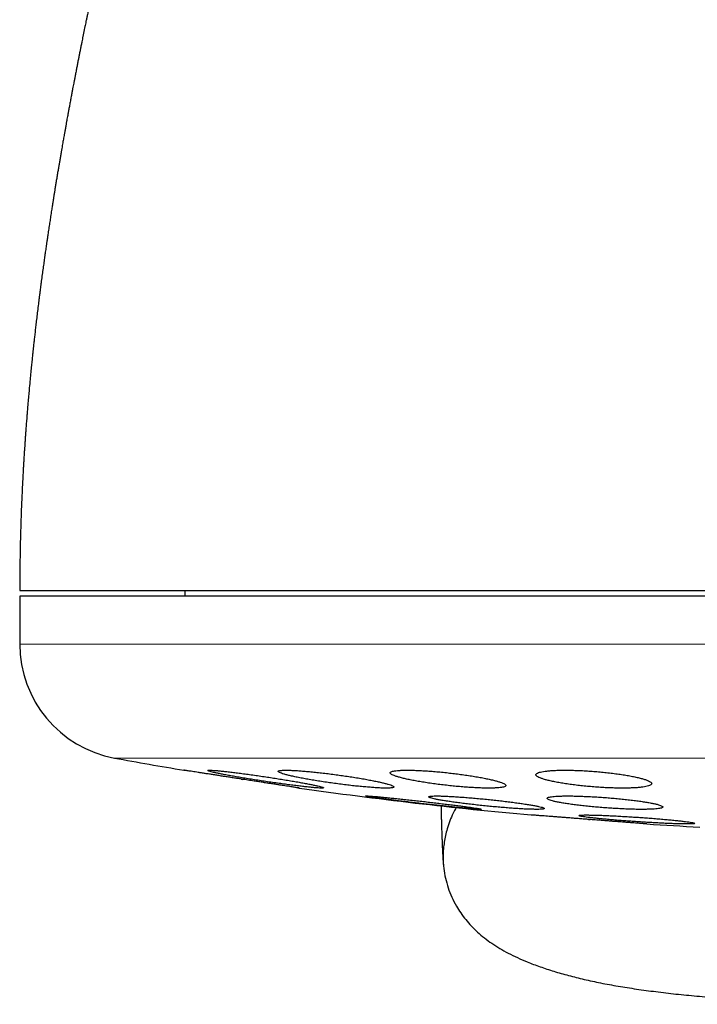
# Model space of a CAD drawing. Header units: millimetres. Extents: x 8 to 811, y 12 to 917.
# Tile 29 of 74: x 456 to 467, y 417 to 434. Entities that reach past the tile are written whole.
import ezdxf

# ---------------------------------------------------------------- set-up
doc = ezdxf.new("R2010")
doc.units = ezdxf.units.MM

msp = doc.modelspace()

# ---------------------------------------------------------------- linework, layer by layer
at = {"color": 7, "linetype": 'Continuous', "lineweight": 30}
for p, q in [((455.604, 423.697), (455.604, 422.871)), ((487.604, 423.697), (455.604, 423.697)), ((458.454, 423.797), (458.454, 423.697)), ((459.429, 420.54), (459.461, 420.535)), ((461.58, 420.247), (461.58, 420.247)), ((464.714, 420.207), (464.714, 420.208)), ((465.429, 419.843), (465.461, 419.841))]:
    msp.add_line(p, q, dxfattribs=at)
at = {"color": 252, "linetype": 'Continuous', "lineweight": 0}
for p, q in [((455.604, 422.871), (487.604, 422.871)), ((457.243, 420.904), (471.604, 420.904))]:
    msp.add_line(p, q, dxfattribs=at)
at = {"color": 7, "linetype": 'Continuous', "lineweight": 30}
for centre, radius, start, end in [((457.604, 422.871), 2, 180, 259.6013), ((471.604, 499.161), 79.564, 259.60133, 260.47734), ((471.604, 499.161), 79.564, 261.9336, 264.83484), ((471.604, 499.161), 79.564, 266.27849, 266.93802)]:
    msp.add_arc(centre, radius, start, end, dxfattribs=at)
for points, knots in [([(460.076, 447.116), (460.076, 447.115), (460.075, 447.113), (460.073, 447.108), (460.071, 447.101), (460.069, 447.093), (460.066, 447.084), (460.063, 447.074), (460.059, 447.063), (460.056, 447.053), (460.053, 447.042), (460.049, 447.031), (460.046, 447.02), (460.043, 447.01), (460.04, 447), (460.037, 446.991), (460.035, 446.982), (460.032, 446.972), (460.028, 446.96), (460.023, 446.945), (460.018, 446.927), (460.012, 446.908), (460.006, 446.888), (460, 446.869), (459.994, 446.85), (459.989, 446.83), (459.982, 446.809), (459.975, 446.784), (459.967, 446.757), (459.958, 446.728), (459.949, 446.696), (459.937, 446.658), (459.923, 446.611), (459.911, 446.568), (459.901, 446.537), (459.896, 446.52), (459.892, 446.504), (459.887, 446.489), (459.883, 446.474), (459.878, 446.457), (459.872, 446.436), (459.865, 446.413), (459.858, 446.389), (459.851, 446.365), (459.845, 446.343), (459.838, 446.319), (459.83, 446.292), (459.821, 446.26), (459.811, 446.227), (459.802, 446.195), (459.793, 446.163), (459.784, 446.133), (459.775, 446.101), (459.765, 446.065), (459.754, 446.026), (459.742, 445.984), (459.73, 445.945), (459.72, 445.908), (459.71, 445.873), (459.7, 445.837), (459.69, 445.801), (459.68, 445.767), (459.671, 445.735), (459.663, 445.705), (459.654, 445.674), (459.644, 445.639), (459.634, 445.602), (459.623, 445.564), (459.613, 445.529), (459.604, 445.495), (459.595, 445.461), (459.584, 445.424), (459.573, 445.383), (459.562, 445.342), (459.551, 445.303), (459.541, 445.266), (459.531, 445.231), (459.521, 445.195), (459.511, 445.158), (459.5, 445.119), (459.489, 445.078), (459.478, 445.037), (459.467, 444.996), (459.456, 444.957), (459.445, 444.916), (459.431, 444.866), (459.416, 444.809), (459.399, 444.747), (459.383, 444.687), (459.369, 444.635), (459.357, 444.592), (459.348, 444.557), (459.338, 444.521), (459.328, 444.484), (459.319, 444.448), (459.31, 444.417), (459.304, 444.393), (459.299, 444.374), (459.293, 444.353), (459.286, 444.327), (459.278, 444.297), (459.268, 444.257), (459.256, 444.211), (459.243, 444.162), (459.23, 444.113), (459.216, 444.063), (459.203, 444.012), (459.19, 443.961), (459.177, 443.914), (459.165, 443.869), (459.154, 443.824), (459.141, 443.778), (459.129, 443.731), (459.118, 443.688), (459.107, 443.645), (459.096, 443.602), (459.084, 443.559), (459.074, 443.521), (459.066, 443.488), (459.058, 443.457), (459.049, 443.422), (459.039, 443.382), (459.028, 443.341), (459.017, 443.3), (459.006, 443.256), (458.995, 443.211), (458.982, 443.162), (458.969, 443.111), (458.955, 443.055), (458.94, 442.999), (458.926, 442.942), (458.912, 442.89), (458.9, 442.84), (458.887, 442.791), (458.875, 442.741), (458.862, 442.689), (458.849, 442.641), (458.838, 442.595), (458.826, 442.548), (458.813, 442.497), (458.8, 442.445), (458.787, 442.395), (458.775, 442.344), (458.762, 442.293), (458.751, 442.25), (458.743, 442.218), (458.737, 442.192), (458.729, 442.162), (458.719, 442.122), (458.707, 442.075), (458.694, 442.022), (458.682, 441.973), (458.671, 441.926), (458.659, 441.878), (458.646, 441.826), (458.633, 441.771), (458.619, 441.715), (458.604, 441.655), (458.589, 441.592), (458.573, 441.53), (458.557, 441.465), (458.544, 441.409), (458.532, 441.362), (458.524, 441.33), (458.518, 441.302), (458.511, 441.273), (458.503, 441.24), (458.494, 441.205), (458.486, 441.17), (458.478, 441.138), (458.471, 441.108), (458.463, 441.076), (458.454, 441.039), (458.444, 440.999), (458.435, 440.96), (458.427, 440.926), (458.419, 440.893), (458.406, 440.839), (458.388, 440.765), (458.365, 440.668), (458.341, 440.568), (458.318, 440.471), (458.293, 440.37), (458.272, 440.281), (458.253, 440.202), (458.238, 440.137), (458.222, 440.071), (458.207, 440.011), (458.195, 439.958), (458.185, 439.916), (458.175, 439.877), (458.166, 439.837), (458.154, 439.79), (458.141, 439.736), (458.129, 439.683), (458.117, 439.636), (458.107, 439.591), (458.095, 439.543), (458.083, 439.494), (458.072, 439.448), (458.063, 439.408), (458.054, 439.37), (458.044, 439.329), (458.033, 439.284), (458.023, 439.242), (458.014, 439.207), (458.008, 439.179), (458.002, 439.153), (457.995, 439.124), (457.985, 439.084), (457.974, 439.039), (457.963, 438.994), (457.954, 438.955), (457.939, 438.891), (457.919, 438.807), (457.892, 438.695), (457.866, 438.584), (457.838, 438.468), (457.809, 438.348), (457.781, 438.23), (457.753, 438.112), (457.724, 437.988), (457.691, 437.85), (457.657, 437.705), (457.622, 437.555), (457.588, 437.412), (457.546, 437.232), (457.497, 437.023), (457.439, 436.775), (457.382, 436.526), (457.324, 436.275), (457.274, 436.051), (457.229, 435.855), (457.191, 435.687), (457.154, 435.519), (457.116, 435.35), (457.078, 435.175), (457.044, 435.022), (457.014, 434.885), (456.989, 434.771), (456.964, 434.653), (456.938, 434.534), (456.917, 434.437), (456.902, 434.365), (456.893, 434.322), (456.884, 434.279), (456.874, 434.233), (456.864, 434.184), (456.854, 434.137), (456.845, 434.095), (456.837, 434.056), (456.828, 434.012), (456.817, 433.96), (456.805, 433.903), (456.794, 433.849), (456.783, 433.797), (456.772, 433.744), (456.761, 433.688), (456.749, 433.633), (456.739, 433.582), (456.729, 433.534), (456.719, 433.483), (456.708, 433.428), (456.696, 433.372), (456.686, 433.321), (456.676, 433.271), (456.665, 433.214), (456.652, 433.15), (456.639, 433.085), (456.626, 433.02), (456.613, 432.955), (456.6, 432.889), (456.587, 432.819), (456.573, 432.748), (456.56, 432.68), (456.548, 432.618), (456.538, 432.564), (456.528, 432.513), (456.517, 432.458), (456.506, 432.396), (456.492, 432.326), (456.479, 432.252), (456.465, 432.178), (456.452, 432.107), (456.44, 432.044), (456.43, 431.988), (456.421, 431.94), (456.412, 431.892), (456.403, 431.839), (456.392, 431.779), (456.381, 431.717), (456.371, 431.661), (456.362, 431.613), (456.355, 431.571), (456.347, 431.529), (456.339, 431.482), (456.33, 431.429), (456.32, 431.37), (456.309, 431.305), (456.297, 431.237), (456.286, 431.171), (456.274, 431.104), (456.262, 431.032), (456.249, 430.955), (456.236, 430.878), (456.224, 430.805), (456.213, 430.736), (456.203, 430.672), (456.193, 430.614), (456.186, 430.569), (456.181, 430.535), (456.177, 430.511), (456.174, 430.49), (456.171, 430.472), (456.167, 430.45), (456.163, 430.42), (456.157, 430.381), (456.149, 430.335), (456.142, 430.285), (456.134, 430.236), (456.127, 430.189), (456.117, 430.125), (456.105, 430.044), (456.092, 429.957), (456.081, 429.882), (456.071, 429.818), (456.063, 429.759), (456.056, 429.71), (456.049, 429.664), (456.042, 429.614), (456.032, 429.547), (456.021, 429.463), (456.007, 429.361), (455.992, 429.253), (455.979, 429.158), (455.969, 429.08), (455.962, 429.026), (455.956, 428.979), (455.951, 428.942), (455.948, 428.915), (455.945, 428.893), (455.942, 428.87), (455.938, 428.838), (455.933, 428.797), (455.923, 428.723), (455.911, 428.624), (455.897, 428.508), (455.885, 428.403), (455.873, 428.304), (455.863, 428.211), (455.853, 428.126), (455.845, 428.052), (455.838, 427.988), (455.832, 427.927), (455.824, 427.858), (455.816, 427.776), (455.806, 427.676), (455.794, 427.563), (455.782, 427.436), (455.77, 427.309), (455.759, 427.183), (455.748, 427.062), (455.739, 426.953), (455.732, 426.862), (455.726, 426.794), (455.722, 426.736), (455.717, 426.683), (455.714, 426.634), (455.709, 426.574), (455.704, 426.508), (455.699, 426.432), (455.694, 426.36), (455.69, 426.295), (455.686, 426.241), (455.683, 426.195), (455.68, 426.152), (455.677, 426.101), (455.673, 426.041), (455.669, 425.971), (455.664, 425.89), (455.659, 425.794), (455.653, 425.68), (455.646, 425.547), (455.64, 425.4), (455.633, 425.24), (455.626, 425.065), (455.62, 424.88), (455.615, 424.685), (455.61, 424.481), (455.607, 424.265), (455.605, 424.035), (455.604, 423.878), (455.604, 423.797)], [0, 0, 0, 0, 0.007658, 0.014918, 0.021786, 0.028264, 0.034355, 0.039964, 0.045205, 0.050081, 0.054594, 0.058828, 0.062687, 0.066174, 0.06929, 0.072038, 0.074417, 0.076437, 0.079994, 0.083851, 0.088005, 0.092456, 0.09686, 0.100892, 0.104555, 0.108206, 0.112237, 0.116645, 0.121429, 0.12643, 0.131463, 0.136527, 0.144391, 0.15236, 0.154845, 0.157144, 0.159241, 0.161138, 0.1629, 0.165186, 0.167793, 0.170721, 0.17373, 0.176546, 0.179168, 0.181599, 0.184928, 0.188466, 0.192204, 0.195824, 0.199163, 0.202222, 0.205371, 0.20893, 0.213023, 0.217128, 0.221199, 0.224344, 0.227554, 0.230827, 0.23414, 0.237231, 0.239977, 0.242456, 0.245064, 0.247966, 0.251223, 0.254411, 0.257306, 0.259911, 0.262556, 0.26548, 0.268682, 0.271961, 0.274963, 0.27769, 0.28028, 0.282826, 0.285464, 0.288386, 0.291313, 0.29431, 0.297143, 0.29981, 0.302499, 0.305449, 0.310043, 0.314027, 0.317845, 0.321803, 0.32393, 0.326108, 0.328365, 0.330701, 0.333046, 0.335101, 0.336369, 0.337473, 0.33868, 0.340215, 0.342076, 0.344188, 0.347336, 0.350207, 0.352819, 0.355927, 0.358847, 0.361687, 0.364502, 0.366798, 0.369281, 0.371942, 0.37447, 0.376881, 0.378985, 0.381323, 0.3838, 0.385883, 0.387493, 0.388958, 0.390825, 0.39297, 0.395107, 0.397228, 0.399314, 0.401715, 0.404121, 0.406722, 0.409381, 0.412362, 0.415139, 0.417687, 0.420014, 0.422325, 0.424789, 0.42718, 0.42963, 0.431622, 0.43364, 0.436204, 0.438695, 0.440866, 0.443157, 0.445616, 0.447808, 0.448921, 0.450008, 0.451329, 0.452894, 0.455318, 0.457653, 0.459826, 0.461763, 0.463781, 0.466142, 0.468537, 0.470756, 0.473402, 0.476129, 0.478733, 0.481266, 0.484238, 0.485803, 0.487084, 0.488139, 0.48931, 0.490654, 0.492142, 0.493607, 0.494889, 0.496001, 0.497261, 0.49878, 0.500505, 0.502066, 0.503393, 0.504609, 0.506056, 0.509683, 0.51327, 0.51657, 0.519995, 0.523019, 0.526724, 0.528911, 0.530976, 0.533141, 0.535447, 0.536957, 0.538345, 0.539573, 0.540774, 0.542283, 0.544233, 0.546067, 0.54748, 0.54883, 0.550398, 0.552144, 0.553626, 0.554868, 0.555958, 0.557272, 0.558849, 0.560241, 0.561374, 0.562232, 0.56292, 0.563844, 0.565045, 0.566705, 0.568164, 0.569364, 0.570437, 0.574191, 0.577446, 0.580935, 0.58463, 0.588342, 0.592189, 0.595639, 0.599321, 0.603674, 0.60839, 0.612633, 0.617445, 0.621511, 0.628984, 0.636409, 0.643849, 0.651304, 0.658779, 0.663687, 0.6687, 0.673533, 0.678458, 0.683494, 0.688821, 0.691815, 0.695416, 0.698744, 0.702054, 0.705703, 0.707114, 0.708276, 0.709444, 0.710773, 0.71226, 0.713653, 0.714843, 0.715868, 0.717039, 0.718632, 0.720332, 0.721879, 0.723284, 0.724772, 0.726416, 0.728096, 0.729512, 0.730744, 0.732159, 0.733858, 0.735507, 0.736912, 0.738192, 0.739803, 0.741736, 0.743616, 0.745399, 0.747224, 0.749121, 0.751052, 0.753136, 0.755106, 0.756854, 0.758374, 0.75968, 0.761172, 0.762985, 0.764961, 0.767072, 0.769203, 0.771222, 0.773032, 0.774564, 0.775932, 0.777059, 0.778559, 0.780403, 0.782149, 0.783742, 0.785123, 0.786188, 0.787288, 0.78863, 0.790148, 0.791675, 0.793624, 0.795539, 0.797361, 0.799147, 0.801154, 0.803371, 0.805521, 0.80755, 0.809466, 0.811274, 0.81294, 0.814352, 0.815135, 0.815806, 0.816365, 0.816814, 0.817368, 0.818188, 0.819274, 0.820623, 0.82204, 0.823405, 0.824717, 0.825977, 0.82874, 0.831413, 0.833199, 0.835025, 0.836711, 0.838038, 0.839166, 0.840525, 0.842138, 0.844727, 0.847531, 0.850521, 0.853698, 0.855404, 0.856941, 0.858221, 0.859246, 0.860015, 0.860455, 0.861054, 0.861927, 0.863076, 0.8645, 0.868006, 0.871213, 0.87411, 0.876699, 0.879381, 0.881718, 0.883745, 0.885461, 0.887037, 0.888743, 0.891101, 0.89383, 0.89693, 0.900418, 0.904302, 0.907401, 0.910714, 0.914241, 0.916368, 0.918241, 0.91982, 0.921105, 0.922583, 0.923875, 0.925965, 0.928064, 0.930064, 0.931851, 0.933422, 0.934504, 0.935606, 0.936979, 0.938628, 0.940554, 0.942756, 0.945236, 0.94848, 0.952103, 0.956107, 0.960493, 0.965263, 0.970419, 0.975635, 0.981199, 0.987113, 0.993378, 1, 1, 1, 1]), ([(455.605, 423.797), (455.605, 423.797), (455.602, 423.797), (455.614, 423.797), (455.643, 423.797), (455.69, 423.797), (455.755, 423.797), (455.836, 423.797), (455.935, 423.797), (456.052, 423.797), (456.185, 423.797), (456.288, 423.797), (456.339, 423.797)], [0, 0, 0, 0, 0.01944, 0.128345, 0.23754, 0.346777, 0.455709, 0.564456, 0.673139, 0.781877, 0.890791, 1, 1, 1, 1]), ([(456.339, 423.797), (456.388, 423.797), (456.487, 423.797), (456.652, 423.797), (456.829, 423.797), (457.021, 423.797), (457.225, 423.797), (457.438, 423.797), (457.659, 423.797), (457.887, 423.797), (458.125, 423.797), (458.374, 423.797), (458.64, 423.797), (458.922, 423.797), (459.22, 423.797), (459.53, 423.797), (459.85, 423.797), (460.181, 423.797), (460.517, 423.797), (460.854, 423.797), (461.194, 423.797), (461.542, 423.797), (461.898, 423.797), (462.269, 423.797), (462.656, 423.797), (463.058, 423.797), (463.468, 423.797), (463.884, 423.797), (464.309, 423.797), (464.732, 423.797), (465.152, 423.797), (465.568, 423.797), (465.99, 423.797), (466.416, 423.797), (466.855, 423.797), (467.307, 423.797), (467.772, 423.797), (468.239, 423.797), (468.71, 423.797), (469.184, 423.797), (469.651, 423.797), (470.11, 423.797), (470.561, 423.797), (471.013, 423.797), (471.466, 423.797), (471.768, 423.797), (471.919, 423.797)], [0, 0, 0, 0, 0.023363, 0.046689, 0.069999, 0.093313, 0.116654, 0.140027, 0.162034, 0.184017, 0.205994, 0.227982, 0.25, 0.273367, 0.296695, 0.320005, 0.343318, 0.366655, 0.390027, 0.412034, 0.434017, 0.455994, 0.477982, 0.5, 0.523367, 0.546695, 0.570005, 0.593318, 0.616655, 0.640027, 0.662034, 0.684017, 0.705994, 0.727982, 0.75, 0.773367, 0.796695, 0.820005, 0.843318, 0.866655, 0.890024, 0.912028, 0.93401, 0.955988, 0.977978, 1, 1, 1, 1]), ([(459.44, 420.538), (459.412, 420.543), (459.356, 420.551), (459.272, 420.564), (459.189, 420.577), (459.107, 420.59), (459.028, 420.602), (458.952, 420.614), (458.879, 420.625), (458.81, 420.636), (458.746, 420.646), (458.688, 420.655), (458.634, 420.663), (458.586, 420.671), (458.545, 420.677), (458.511, 420.682), (458.483, 420.687), (458.461, 420.69), (458.447, 420.692), (458.44, 420.693), (458.44, 420.693), (458.445, 420.693), (458.452, 420.691), (458.455, 420.691)], [0, 0, 0, 0, 0.048635, 0.09727, 0.147313, 0.197355, 0.245992, 0.294629, 0.344695, 0.39476, 0.443124, 0.491489, 0.54129, 0.591091, 0.638909, 0.686726, 0.735962, 0.785197, 0.832517, 0.879837, 0.928545, 0.977254, 1, 1, 1, 1]), ([(459.855, 420.578), (459.817, 420.584), (459.742, 420.595), (459.63, 420.611), (459.522, 420.626), (459.417, 420.64), (459.318, 420.653), (459.225, 420.664), (459.141, 420.673), (459.067, 420.681), (459.002, 420.687), (458.948, 420.691), (458.906, 420.693), (458.876, 420.693), (458.858, 420.692), (458.853, 420.688), (458.86, 420.683), (458.879, 420.675), (458.91, 420.666), (458.952, 420.656), (459.007, 420.644), (459.071, 420.631), (459.145, 420.616), (459.229, 420.601), (459.321, 420.584), (459.419, 420.567), (459.524, 420.55), (459.633, 420.532), (459.745, 420.515), (459.858, 420.498), (459.972, 420.481), (460.085, 420.465), (460.194, 420.45), (460.299, 420.436), (460.398, 420.424), (460.49, 420.413), (460.573, 420.403), (460.648, 420.396), (460.711, 420.39), (460.764, 420.386), (460.806, 420.384), (460.835, 420.384), (460.852, 420.386), (460.857, 420.389), (460.849, 420.395), (460.829, 420.402), (460.797, 420.411), (460.754, 420.422), (460.699, 420.434), (460.634, 420.447), (460.559, 420.462), (460.475, 420.477), (460.383, 420.494), (460.284, 420.511), (460.179, 420.528), (460.072, 420.545), (459.963, 420.562), (459.891, 420.573), (459.855, 420.578)], [0, 0, 0, 0, 0.018035, 0.036127, 0.054162, 0.072204, 0.090304, 0.108345, 0.126243, 0.144199, 0.162096, 0.179792, 0.197546, 0.215243, 0.232821, 0.250456, 0.268034, 0.285626, 0.303273, 0.320866, 0.338595, 0.356379, 0.374109, 0.392041, 0.410029, 0.427961, 0.446075, 0.464245, 0.482359, 0.500553, 0.518805, 0.536999, 0.555134, 0.573328, 0.591462, 0.609424, 0.627445, 0.645407, 0.663161, 0.680972, 0.698726, 0.716329, 0.733989, 0.751593, 0.769167, 0.786797, 0.804372, 0.822048, 0.83978, 0.857457, 0.875322, 0.893243, 0.91111, 0.929172, 0.947292, 0.965355, 0.982678, 1, 1, 1, 1]), ([(461.07, 420.616), (461.033, 420.621), (460.958, 420.631), (460.847, 420.644), (460.739, 420.656), (460.634, 420.667), (460.536, 420.676), (460.444, 420.683), (460.36, 420.688), (460.285, 420.692), (460.22, 420.694), (460.167, 420.693), (460.124, 420.691), (460.093, 420.687), (460.074, 420.681), (460.068, 420.673), (460.074, 420.664), (460.092, 420.653), (460.122, 420.64), (460.164, 420.627), (460.218, 420.612), (460.282, 420.596), (460.356, 420.58), (460.44, 420.563), (460.532, 420.545), (460.631, 420.528), (460.736, 420.51), (460.845, 420.493), (460.958, 420.476), (461.071, 420.461), (461.185, 420.446), (461.298, 420.432), (461.407, 420.42), (461.512, 420.41), (461.61, 420.401), (461.702, 420.394), (461.785, 420.388), (461.859, 420.385), (461.923, 420.384), (461.976, 420.384), (462.018, 420.386), (462.048, 420.391), (462.066, 420.397), (462.072, 420.405), (462.065, 420.414), (462.046, 420.425), (462.015, 420.438), (461.972, 420.451), (461.918, 420.466), (461.853, 420.482), (461.778, 420.498), (461.694, 420.515), (461.602, 420.533), (461.502, 420.55), (461.397, 420.568), (461.289, 420.585), (461.179, 420.601), (461.106, 420.611), (461.07, 420.616)], [0, 0, 0, 0, 0.017883, 0.035822, 0.053704, 0.071595, 0.089543, 0.107432, 0.125172, 0.14297, 0.16071, 0.178305, 0.195957, 0.213553, 0.231129, 0.248761, 0.266337, 0.284024, 0.301767, 0.319455, 0.337337, 0.355274, 0.373157, 0.391233, 0.409367, 0.427443, 0.445631, 0.463875, 0.482062, 0.500224, 0.518444, 0.536605, 0.554616, 0.572685, 0.590694, 0.608496, 0.626356, 0.644158, 0.661788, 0.679475, 0.697105, 0.714673, 0.732298, 0.749867, 0.767509, 0.785205, 0.802847, 0.820663, 0.838535, 0.856352, 0.874371, 0.892448, 0.910468, 0.928632, 0.946855, 0.965019, 0.98251, 1, 1, 1, 1]), ([(463.003, 420.648), (462.966, 420.652), (462.891, 420.66), (462.781, 420.67), (462.673, 420.678), (462.57, 420.685), (462.471, 420.69), (462.38, 420.693), (462.296, 420.694), (462.222, 420.693), (462.157, 420.69), (462.102, 420.685), (462.059, 420.679), (462.028, 420.67), (462.008, 420.661), (462.001, 420.649), (462.006, 420.636), (462.024, 420.622), (462.054, 420.607), (462.095, 420.591), (462.149, 420.575), (462.213, 420.557), (462.287, 420.54), (462.371, 420.522), (462.464, 420.505), (462.563, 420.488), (462.668, 420.472), (462.778, 420.456), (462.89, 420.442), (463.004, 420.429), (463.118, 420.417), (463.23, 420.407), (463.338, 420.399), (463.442, 420.392), (463.541, 420.387), (463.632, 420.384), (463.715, 420.384), (463.789, 420.385), (463.853, 420.388), (463.907, 420.392), (463.949, 420.399), (463.98, 420.407), (463.999, 420.417), (464.005, 420.429), (463.999, 420.441), (463.981, 420.455), (463.95, 420.471), (463.908, 420.487), (463.854, 420.503), (463.789, 420.521), (463.713, 420.538), (463.629, 420.556), (463.536, 420.573), (463.436, 420.59), (463.331, 420.606), (463.222, 420.621), (463.113, 420.636), (463.04, 420.644), (463.003, 420.648)], [0, 0, 0, 0, 0.01773, 0.035517, 0.053246, 0.070982, 0.088776, 0.106512, 0.124131, 0.141808, 0.159427, 0.176995, 0.194619, 0.212188, 0.229839, 0.247546, 0.265198, 0.28303, 0.300918, 0.318752, 0.336787, 0.354879, 0.372915, 0.391087, 0.409317, 0.427489, 0.44567, 0.463909, 0.482088, 0.500143, 0.518256, 0.53631, 0.554161, 0.57207, 0.58992, 0.607583, 0.625303, 0.642965, 0.660536, 0.678163, 0.695735, 0.713348, 0.731016, 0.74863, 0.766399, 0.784224, 0.801994, 0.819968, 0.837998, 0.855972, 0.874112, 0.89231, 0.91045, 0.928644, 0.946896, 0.965088, 0.982544, 1, 1, 1, 1]), ([(465.522, 420.673), (465.485, 420.675), (465.411, 420.681), (465.301, 420.687), (465.194, 420.691), (465.091, 420.693), (464.993, 420.694), (464.901, 420.692), (464.818, 420.689), (464.743, 420.683), (464.678, 420.676), (464.624, 420.667), (464.58, 420.657), (464.548, 420.645), (464.528, 420.632), (464.52, 420.618), (464.525, 420.602), (464.542, 420.586), (464.572, 420.569), (464.614, 420.552), (464.668, 420.534), (464.733, 420.517), (464.808, 420.5), (464.892, 420.483), (464.985, 420.467), (465.084, 420.452), (465.19, 420.438), (465.299, 420.425), (465.411, 420.414), (465.524, 420.404), (465.637, 420.396), (465.749, 420.39), (465.857, 420.386), (465.96, 420.384), (466.058, 420.384), (466.149, 420.385), (466.232, 420.389), (466.306, 420.394), (466.37, 420.401), (466.424, 420.41), (466.467, 420.421), (466.498, 420.433), (466.517, 420.446), (466.524, 420.46), (466.519, 420.476), (466.5, 420.492), (466.47, 420.509), (466.427, 420.526), (466.373, 420.544), (466.307, 420.561), (466.232, 420.578), (466.146, 420.595), (466.053, 420.611), (465.953, 420.626), (465.848, 420.64), (465.74, 420.653), (465.631, 420.664), (465.558, 420.67), (465.522, 420.673)], [0, 0, 0, 0, 0.017619, 0.035293, 0.052911, 0.070533, 0.088211, 0.105833, 0.1234, 0.141024, 0.158592, 0.176214, 0.193891, 0.211513, 0.229299, 0.247141, 0.264928, 0.28292, 0.300969, 0.318961, 0.337112, 0.355321, 0.373472, 0.391663, 0.409913, 0.428103, 0.446196, 0.464347, 0.482439, 0.500339, 0.518296, 0.536195, 0.553895, 0.571651, 0.58935, 0.606931, 0.624568, 0.642148, 0.65974, 0.677388, 0.694981, 0.712707, 0.730489, 0.748216, 0.766144, 0.784128, 0.802056, 0.820166, 0.838333, 0.856443, 0.874637, 0.892889, 0.911082, 0.92922, 0.947417, 0.965554, 0.982777, 1, 1, 1, 1]), ([(460.409, 420.389), (460.411, 420.388), (460.42, 420.387), (460.43, 420.385), (460.44, 420.384), (460.441, 420.384), (460.436, 420.385), (460.424, 420.386), (460.405, 420.389), (460.379, 420.393), (460.347, 420.398), (460.309, 420.404), (460.265, 420.411), (460.214, 420.419), (460.159, 420.427), (460.099, 420.437), (460.033, 420.447), (459.963, 420.458), (459.89, 420.469), (459.814, 420.481), (459.734, 420.493), (459.645, 420.507), (459.547, 420.522), (459.476, 420.533), (459.44, 420.538)], [0, 0, 0, 0, 0.00833, 0.05365, 0.100306, 0.146963, 0.191971, 0.23698, 0.283296, 0.329612, 0.374638, 0.419664, 0.46598, 0.512296, 0.557656, 0.603016, 0.649665, 0.696314, 0.742183, 0.788052, 0.835226, 0.882401, 0.940876, 1, 1, 1, 1]), ([(462.58, 420.153), (462.542, 420.157), (462.467, 420.166), (462.355, 420.178), (462.247, 420.19), (462.142, 420.201), (462.043, 420.211), (461.951, 420.22), (461.867, 420.228), (461.792, 420.235), (461.728, 420.241), (461.674, 420.245), (461.631, 420.247), (461.601, 420.249), (461.583, 420.249), (461.578, 420.247), (461.584, 420.244), (461.604, 420.239), (461.635, 420.234), (461.679, 420.227), (461.733, 420.218), (461.798, 420.209), (461.873, 420.199), (461.957, 420.188), (462.049, 420.176), (462.148, 420.164), (462.252, 420.151), (462.361, 420.138), (462.472, 420.125), (462.585, 420.112), (462.698, 420.099), (462.81, 420.087), (462.919, 420.075), (463.023, 420.064), (463.122, 420.054), (463.213, 420.045), (463.297, 420.037), (463.371, 420.03), (463.435, 420.024), (463.488, 420.02), (463.53, 420.018), (463.559, 420.017), (463.577, 420.017), (463.582, 420.018), (463.574, 420.022), (463.554, 420.026), (463.521, 420.032), (463.477, 420.039), (463.422, 420.047), (463.356, 420.057), (463.281, 420.067), (463.196, 420.078), (463.104, 420.09), (463.005, 420.102), (462.9, 420.115), (462.794, 420.128), (462.686, 420.14), (462.615, 420.149), (462.58, 420.153)], [0, 0, 0, 0, 0.017991, 0.036039, 0.054029, 0.072023, 0.090075, 0.108069, 0.125989, 0.143967, 0.161886, 0.179689, 0.197549, 0.215351, 0.233071, 0.250847, 0.268567, 0.286274, 0.304037, 0.321744, 0.339513, 0.357338, 0.375107, 0.392986, 0.410921, 0.428801, 0.44679, 0.464836, 0.482826, 0.500878, 0.518987, 0.537039, 0.555078, 0.573175, 0.591213, 0.609168, 0.62718, 0.645135, 0.662972, 0.680867, 0.698705, 0.716444, 0.734241, 0.75198, 0.769683, 0.787443, 0.805146, 0.822889, 0.840688, 0.858431, 0.876273, 0.894171, 0.912013, 0.92997, 0.947984, 0.965942, 0.982971, 1, 1, 1, 1]), ([(463.668, 420.191), (463.631, 420.194), (463.556, 420.202), (463.445, 420.212), (463.336, 420.221), (463.232, 420.229), (463.134, 420.235), (463.042, 420.241), (462.958, 420.245), (462.883, 420.248), (462.818, 420.249), (462.764, 420.248), (462.722, 420.247), (462.691, 420.244), (462.672, 420.239), (462.666, 420.233), (462.672, 420.226), (462.691, 420.218), (462.722, 420.209), (462.764, 420.198), (462.819, 420.187), (462.883, 420.175), (462.958, 420.163), (463.042, 420.15), (463.134, 420.137), (463.233, 420.124), (463.338, 420.111), (463.447, 420.098), (463.559, 420.086), (463.672, 420.074), (463.785, 420.063), (463.897, 420.053), (464.006, 420.044), (464.11, 420.036), (464.208, 420.029), (464.3, 420.024), (464.383, 420.02), (464.457, 420.018), (464.521, 420.017), (464.575, 420.017), (464.617, 420.019), (464.647, 420.022), (464.665, 420.027), (464.67, 420.032), (464.663, 420.04), (464.644, 420.048), (464.612, 420.057), (464.568, 420.068), (464.514, 420.079), (464.448, 420.091), (464.373, 420.103), (464.288, 420.116), (464.196, 420.129), (464.096, 420.142), (463.991, 420.155), (463.884, 420.168), (463.776, 420.18), (463.704, 420.187), (463.668, 420.191)], [0, 0, 0, 0, 0.0178806, 0.0358177, 0.0536977, 0.0715825, 0.0895247, 0.1074089, 0.1252091, 0.1430665, 0.1608665, 0.178585, 0.1963602, 0.2140789, 0.2317864, 0.2495501, 0.2672579, 0.2850288, 0.302856, 0.3206275, 0.3385089, 0.3564468, 0.3743287, 0.3923201, 0.4103685, 0.42836, 0.4464127, 0.464523, 0.4825754, 0.500613, 0.5187084, 0.5367455, 0.5546978, 0.5727079, 0.5906597, 0.6084948, 0.6263872, 0.6442219, 0.6619599, 0.6797547, 0.6974927, 0.7151957, 0.7329552, 0.7506586, 0.7684032, 0.7862039, 0.803949, 0.8217933, 0.8396939, 0.8575387, 0.8754983, 0.8935148, 0.9114746, 0.9295153, 0.9476133, 0.9656538, 0.982827, 1, 1, 1, 1]), ([(465.714, 420.221), (465.676, 420.224), (465.602, 420.229), (465.491, 420.236), (465.383, 420.241), (465.28, 420.245), (465.181, 420.248), (465.09, 420.249), (465.006, 420.248), (464.931, 420.247), (464.866, 420.243), (464.812, 420.239), (464.769, 420.233), (464.738, 420.226), (464.719, 420.217), (464.712, 420.208), (464.717, 420.197), (464.736, 420.186), (464.766, 420.174), (464.809, 420.162), (464.863, 420.149), (464.928, 420.136), (465.003, 420.123), (465.087, 420.11), (465.18, 420.097), (465.279, 420.085), (465.384, 420.073), (465.493, 420.062), (465.604, 420.052), (465.718, 420.043), (465.831, 420.036), (465.942, 420.029), (466.05, 420.024), (466.154, 420.02), (466.252, 420.017), (466.343, 420.016), (466.426, 420.017), (466.501, 420.019), (466.565, 420.022), (466.618, 420.027), (466.661, 420.033), (466.691, 420.04), (466.71, 420.049), (466.716, 420.058), (466.709, 420.069), (466.69, 420.08), (466.659, 420.092), (466.616, 420.104), (466.561, 420.117), (466.495, 420.13), (466.419, 420.143), (466.335, 420.156), (466.242, 420.169), (466.142, 420.181), (466.037, 420.193), (465.93, 420.203), (465.821, 420.213), (465.75, 420.219), (465.714, 420.221)], [0, 0, 0, 0, 0.01777, 0.035596, 0.053366, 0.071139, 0.088969, 0.106741, 0.124459, 0.142232, 0.15995, 0.177658, 0.195422, 0.213131, 0.230905, 0.248734, 0.266508, 0.284393, 0.302334, 0.320219, 0.338213, 0.356264, 0.374258, 0.392312, 0.410423, 0.428476, 0.446512, 0.464606, 0.482641, 0.50059, 0.518598, 0.536546, 0.554378, 0.572267, 0.590099, 0.607835, 0.625628, 0.643364, 0.661067, 0.678827, 0.69653, 0.714277, 0.73208, 0.749827, 0.767675, 0.785578, 0.803426, 0.821389, 0.839408, 0.857371, 0.875413, 0.893512, 0.911554, 0.929604, 0.947712, 0.965762, 0.982881, 1, 1, 1, 1]), ([(462.882, 420.078), (462.882, 420.057), (462.883, 420.01), (462.885, 419.941), (462.887, 419.869), (462.889, 419.797), (462.891, 419.736), (462.892, 419.684), (462.894, 419.642), (462.895, 419.604), (462.896, 419.569), (462.897, 419.537), (462.899, 419.507), (462.9, 419.479), (462.901, 419.456), (462.901, 419.437), (462.902, 419.418), (462.903, 419.399), (462.904, 419.378), (462.905, 419.357), (462.906, 419.337), (462.907, 419.317), (462.908, 419.298), (462.909, 419.283), (462.909, 419.27), (462.91, 419.26), (462.91, 419.251), (462.911, 419.241), (462.912, 419.23), (462.912, 419.218), (462.913, 419.203), (462.914, 419.188), (462.915, 419.172), (462.916, 419.155), (462.917, 419.138), (462.919, 419.122), (462.92, 419.105), (462.921, 419.09), (462.922, 419.075), (462.924, 419.063), (462.925, 419.053), (462.925, 419.048), (462.925, 419.046)], [0, 0, 0, 0, 0.026282, 0.058101, 0.091962, 0.127896, 0.165932, 0.190925, 0.216472, 0.240625, 0.263003, 0.283583, 0.307198, 0.327832, 0.345463, 0.360083, 0.374525, 0.391092, 0.409788, 0.428239, 0.448309, 0.468298, 0.487487, 0.505873, 0.517473, 0.528727, 0.539633, 0.550574, 0.56355, 0.578843, 0.598157, 0.620196, 0.644934, 0.672332, 0.70234, 0.734891, 0.769901, 0.81112, 0.854998, 0.901305, 0.949756, 1, 1, 1, 1]), ([(463.143, 420.048), (463.125, 420.016), (463.085, 419.941), (463.033, 419.818), (462.99, 419.69), (462.958, 419.568), (462.937, 419.453), (462.921, 419.32), (462.916, 419.167), (462.927, 418.996), (462.956, 418.828), (463.003, 418.662), (463.066, 418.501), (463.14, 418.356), (463.223, 418.226), (463.309, 418.11), (463.406, 418), (463.514, 417.894), (463.631, 417.794), (463.759, 417.701), (463.898, 417.613), (464.046, 417.531), (464.204, 417.454), (464.387, 417.375), (464.596, 417.296), (464.835, 417.217), (465.089, 417.145), (465.359, 417.078), (465.644, 417.017), (465.946, 416.962), (466.264, 416.912), (466.597, 416.867), (466.945, 416.826), (467.306, 416.791), (467.681, 416.76), (468.071, 416.733), (468.481, 416.71), (468.91, 416.691), (469.358, 416.675), (469.824, 416.662), (470.236, 416.654), (470.494, 416.651), (470.591, 416.65)], [0, 0, 0, 0, 0.011324, 0.026442, 0.04128, 0.053467, 0.065519, 0.077462, 0.095224, 0.112884, 0.130525, 0.148231, 0.166083, 0.184165, 0.198855, 0.213788, 0.22901, 0.244565, 0.260498, 0.276875, 0.293783, 0.311298, 0.329484, 0.348392, 0.373107, 0.39909, 0.426406, 0.455109, 0.485359, 0.5171, 0.550369, 0.585201, 0.621625, 0.658975, 0.69791, 0.73845, 0.780616, 0.825337, 0.871785, 0.919978, 0.969931, 1, 1, 1, 1]), ([(465.44, 419.842), (465.413, 419.844), (465.357, 419.849), (465.273, 419.855), (465.19, 419.862), (465.109, 419.868), (465.031, 419.874), (464.955, 419.88), (464.883, 419.886), (464.814, 419.891), (464.751, 419.896), (464.692, 419.9), (464.638, 419.905), (464.59, 419.908), (464.549, 419.911), (464.514, 419.914), (464.485, 419.916), (464.463, 419.918), (464.449, 419.919), (464.441, 419.92), (464.441, 419.92), (464.441, 419.92)], [0, 0, 0, 0, 0.053125, 0.10625, 0.160917, 0.215583, 0.268709, 0.321834, 0.376507, 0.43118, 0.484232, 0.537283, 0.591884, 0.646485, 0.699384, 0.752283, 0.806728, 0.861172, 0.913931, 0.96669, 1, 1, 1, 1]), ([(466.266, 419.881), (466.229, 419.884), (466.154, 419.888), (466.043, 419.895), (465.934, 419.901), (465.83, 419.907), (465.732, 419.911), (465.64, 419.915), (465.556, 419.917), (465.481, 419.919), (465.416, 419.92), (465.362, 419.92), (465.32, 419.919), (465.289, 419.917), (465.27, 419.914), (465.264, 419.91), (465.27, 419.905), (465.29, 419.899), (465.321, 419.893), (465.364, 419.886), (465.419, 419.878), (465.484, 419.87), (465.559, 419.862), (465.643, 419.854), (465.735, 419.845), (465.834, 419.836), (465.939, 419.827), (466.048, 419.819), (466.159, 419.811), (466.272, 419.803), (466.385, 419.796), (466.496, 419.789), (466.604, 419.783), (466.708, 419.778), (466.806, 419.773), (466.898, 419.769), (466.981, 419.767), (467.055, 419.765), (467.12, 419.764), (467.173, 419.765), (467.215, 419.766), (467.245, 419.768), (467.263, 419.771), (467.268, 419.775), (467.261, 419.78), (467.241, 419.786), (467.209, 419.792), (467.165, 419.799), (467.11, 419.806), (467.044, 419.814), (466.968, 419.823), (466.883, 419.831), (466.791, 419.84), (466.691, 419.849), (466.587, 419.858), (466.48, 419.866), (466.372, 419.874), (466.302, 419.879), (466.266, 419.881)], [0, 0, 0, 0, 0.017879, 0.035816, 0.053695, 0.071576, 0.089515, 0.107396, 0.125239, 0.14314, 0.160983, 0.178789, 0.196653, 0.214459, 0.232261, 0.250119, 0.267921, 0.285751, 0.303638, 0.321469, 0.339349, 0.357286, 0.375167, 0.393097, 0.411083, 0.429013, 0.446971, 0.464985, 0.482942, 0.500892, 0.5189, 0.53685, 0.554761, 0.57273, 0.590642, 0.608501, 0.626417, 0.644276, 0.662091, 0.679963, 0.697778, 0.715578, 0.733434, 0.751234, 0.769052, 0.786927, 0.804745, 0.822609, 0.840529, 0.858393, 0.876309, 0.894282, 0.912197, 0.930149, 0.948158, 0.96611, 0.983055, 1, 1, 1, 1]), ([(466.44, 419.765), (466.44, 419.765), (466.441, 419.764), (466.436, 419.765), (466.425, 419.766), (466.407, 419.767), (466.381, 419.769), (466.349, 419.772), (466.311, 419.775), (466.266, 419.778), (466.215, 419.782), (466.16, 419.786), (466.099, 419.791), (466.033, 419.796), (465.963, 419.802), (465.889, 419.807), (465.813, 419.813), (465.733, 419.819), (465.644, 419.826), (465.546, 419.834), (465.476, 419.839), (465.44, 419.842)], [0, 0, 0, 0, 0.008526, 0.06123, 0.113934, 0.168169, 0.222404, 0.27511, 0.327817, 0.382049, 0.436282, 0.489087, 0.541892, 0.596223, 0.650553, 0.70351, 0.756467, 0.810954, 0.865441, 0.932347, 1, 1, 1, 1])]:
    msp.add_open_spline(points, degree=3, knots=knots, dxfattribs=at)

doc.saveas('drawing.dxf')
